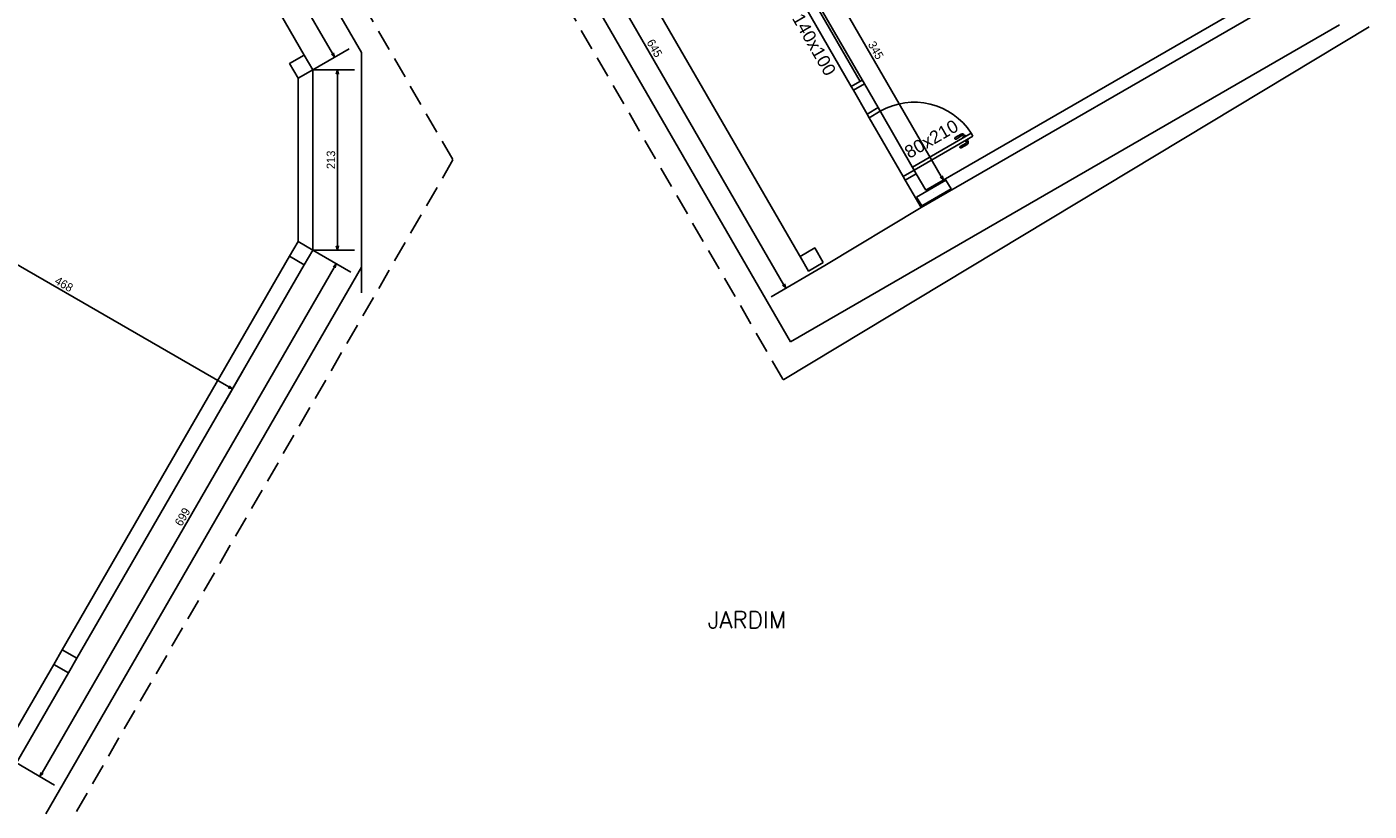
# Model space of a CAD drawing. Header units: millimetres. Extents: x -109 to 627, y -178 to 173.
# Tile 74 of 178: x 27.26 to 43.09, y 20.47 to 29.72. Entities that reach past the tile are written whole.
import ezdxf

# ---------------------------------------------------------------- set-up
doc = ezdxf.new("R2010")
doc.units = ezdxf.units.MM
doc.linetypes.add('HIDDEN', pattern=[0.375, 0.25, -0.125])
for name, color, linetype in [('A-JANEL', 3, 'Continuous'), ('A-PAREDE', 5, 'Continuous'), ('A-PILAR', 6, 'Continuous'), ('A-PISOS-NIVEL', 1, 'Continuous'), ('A-PORTA', 3, 'Continuous'), ('A-PROJCOBERTURA', 7, 'HIDDEN')]:
    doc.layers.add(name, color=color, linetype=linetype)
doc.layers.add('ARQ -SIMBOLO_PORTA', color=2, linetype='Continuous', lineweight=9)
doc.styles.add('Arial_2', font='arial.ttf', dxfattribs={"height": 0.15})
doc.styles.add('GULIM', font='Gulim.ttf')
doc.styles.add('R80', font='SIMPLEX.SHX', dxfattribs={"height": 0.2})
doc.dimstyles.new('GULIM-100', dxfattribs={"dimtxt": 0.1, "dimasz": 0.05, "dimexe": 0.2, "dimexo": 0, "dimgap": 0.025, "dimtad": 1, "dimdec": 0, "dimlfac": 100, "dimzin": 12, "dimdsep": 46, "dimtxsty": 'GULIM', "dimblk": 'OPEN30', "dimcen": 0, "dimclrd": 152, "dimclre": 152, "dimclrt": 152, "dimaunit": 1, "dimadec": 0, "dimazin": 0, "dimtfac": 1.875, "dimtdec": 0, "dimtmove": 2, "dimatfit": 3, "dimldrblk": 'OPEN30', "dimfxl": 0, "dimtolj": 1, "dimtzin": 12, "dimlwd": -1, "dimarcsym": 0})

# ---------------------------------------------------------------- blocks, each defined once
blk = doc.blocks.new('P-PM801')
at = {"layer": 'A-PORTA', "color": 2}
for p, q in [((-0.09, 0.15), (-0.09, 0.95)), ((-0.09, 0.95), (-0.05, 0.95)), ((-0.05, 0.15), (-0.05, 0.95)), ((-0.14, 0.76), (-0.14, 0.84)), ((-0.12, 0.76), (-0.12, 0.84)), ((-0.11, 0.87), (-0.095, 0.87)), ((-0.11, 0.85), (-0.095, 0.85)), ((-0.095, 0.835), (-0.095, 0.885)), ((-0.095, 0.885), (-0.09, 0.885)), ((-0.095, 0.835), (-0.09, 0.835)), ((-0.045, 0.885), (-0.05, 0.885)), ((-0.045, 0.835), (-0.05, 0.835)), ((-0.045, 0.835), (-0.045, 0.885)), ((-0.03, 0.87), (-0.045, 0.87)), ((-0.03, 0.85), (-0.045, 0.85)), ((-0.02, 0.76), (-0.02, 0.84)), ((0, 0.76), (0, 0.84)), ((-0.9, 0.15), (-0.9, 0)), ((-0.9, 0.15), (-0.85, 0.15)), ((-0.85, 0.15), (-0.85, 0)), ((-0.09, 0.15), (-0.05, 0.15)), ((-0.05, 0.15), (-0.05, 0)), ((-0.05, 0.15), (0, 0.15)), ((-0.05, 0), (0, 0)), ((0, 0.15), (0, 0)), ((-0.9, 0), (-0.85, 0))]:
    blk.add_line(p, q, dxfattribs=at)
for centre, radius, start, end in [((-0.05, 0.151), 0.8, 92.866, 180.0717), ((-0.11, 0.84), 0.03, 90, 180), ((-0.11, 0.84), 0.01, 90, 180), ((-0.03, 0.84), 0.03, 0, 90), ((-0.03, 0.84), 0.01, 0, 90), ((-0.13, 0.76), 0.01, 180, 0), ((-0.01, 0.76), 0.01, 180, 360)]:
    blk.add_arc(centre, radius, start, end, dxfattribs=at)
blk = doc.blocks.new('_Open30')
at = {"color": 0, "linetype": 'ByBlock', "lineweight": -2}
for p, q in [((-1, 0.27), (0, 0)), ((0, 0), (-1, -0.27)), ((0, 0), (-1, 0))]:
    blk.add_line(p, q, dxfattribs=at)
blk = doc.blocks.new('*D806')
at = {"color": 152, "lineweight": -2, "transparency": 16777216}
for p, q in [((36.135, 30.783), (36.515, 31.002)), ((37.86, 27.795), (38.24, 28.014))]:
    blk.add_line(p, q, dxfattribs=at)
at = {"color": 152, "transparency": 16777216}
blk.add_line((36.367, 30.859), (38.042, 27.958), dxfattribs=at)
at = {"layer": 'Defpoints', "color": 0, "transparency": 16777216}
for p in [(36.135, 30.783), (38.067, 27.914), (37.86, 27.795)]:
    blk.add_point(p, dxfattribs=at)
at = {"color": 152, "transparency": 16777216, "xscale": 0.05, "yscale": 0.05, "zscale": 0.05}
for p, rotation in [((36.342, 30.902), 119.9999999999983), ((38.067, 27.914), 299.9999999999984)]:
    blk.add_blockref('_Open30', p, dxfattribs=dict(at, rotation=rotation))
at = {"color": 152, "transparency": 16777216, "insert": (37.27, 29.446), "char_height": 0.1, "attachment_point": 5, "rotation": 300, "style": 'GULIM'}
blk.add_mtext('\\A1;345', dxfattribs=at)
blk = doc.blocks.new('*D868')
at = {"color": 152, "lineweight": -2, "transparency": 16777216}
for p, q in [((33.272, 32.392), (32.809, 32.125)), ((36.67, 26.906), (36.034, 26.539))]:
    blk.add_line(p, q, dxfattribs=at)
at = {"color": 152, "transparency": 16777216}
blk.add_line((33.007, 32.181), (36.182, 26.682), dxfattribs=at)
at = {"layer": 'Defpoints', "color": 0, "transparency": 16777216}
for p in [(33.272, 32.392), (36.67, 26.906), (36.207, 26.639)]:
    blk.add_point(p, dxfattribs=at)
at = {"color": 152, "transparency": 16777216, "xscale": 0.05, "yscale": 0.05, "zscale": 0.05}
for p, rotation in [((32.982, 32.225), 119.9999999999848), ((36.207, 26.639), 299.9999999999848)]:
    blk.add_blockref('_Open30', p, dxfattribs=dict(at, rotation=rotation))
at = {"color": 152, "transparency": 16777216, "insert": (34.661, 29.47), "char_height": 0.1, "attachment_point": 5, "rotation": 300, "style": 'GULIM'}
blk.add_mtext('\\A1;645', dxfattribs=at)
blk = doc.blocks.new('*D876')
at = {"color": 152, "lineweight": -2, "transparency": 16777216}
for p, q in [((27.137, 35.267), (27.568, 35.516)), ((30.631, 29.216), (31.062, 29.465))]:
    blk.add_line(p, q, dxfattribs=at)
at = {"color": 152, "transparency": 16777216}
blk.add_line((27.42, 35.373), (30.864, 29.408), dxfattribs=at)
at = {"layer": 'Defpoints', "color": 0, "transparency": 16777216}
for p in [(27.137, 35.267), (30.889, 29.365), (30.631, 29.216)]:
    blk.add_point(p, dxfattribs=at)
at = {"color": 152, "transparency": 16777216, "xscale": 0.05, "yscale": 0.05, "zscale": 0.05}
for p, rotation in [((27.395, 35.416), 119.999999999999), ((30.889, 29.365), 299.999999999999)]:
    blk.add_blockref('_Open30', p, dxfattribs=dict(at, rotation=rotation))
at = {"color": 152, "transparency": 16777216, "insert": (29.208, 32.429), "char_height": 0.1, "attachment_point": 5, "rotation": 300, "style": 'GULIM'}
blk.add_mtext('\\A1;699', dxfattribs=at)
blk = doc.blocks.new('*D877')
at = {"color": 152, "lineweight": -2, "transparency": 16777216}
for p, q in [((30.631, 29.216), (31.122, 29.216)), ((30.631, 27.089), (31.122, 27.089))]:
    blk.add_line(p, q, dxfattribs=at)
at = {"color": 152, "transparency": 16777216}
blk.add_line((30.922, 29.166), (30.922, 27.139), dxfattribs=at)
at = {"layer": 'Defpoints', "color": 0, "transparency": 16777216}
for p in [(30.631, 29.216), (30.631, 27.089), (30.922, 27.089)]:
    blk.add_point(p, dxfattribs=at)
at = {"color": 152, "transparency": 16777216, "xscale": 0.05, "yscale": 0.05, "zscale": 0.05}
for p, rotation in [((30.922, 29.216), 90), ((30.922, 27.089), 270)]:
    blk.add_blockref('_Open30', p, dxfattribs=dict(at, rotation=rotation))
at = {"color": 152, "transparency": 16777216, "insert": (30.846, 28.153), "char_height": 0.1, "attachment_point": 5, "rotation": 90, "style": 'GULIM'}
blk.add_mtext('\\A1;213', dxfattribs=at)
blk = doc.blocks.new('*D878')
at = {"color": 152, "lineweight": -2, "transparency": 16777216}
for p, q in [((30.631, 27.089), (31.082, 26.829)), ((27.137, 21.038), (27.588, 20.777))]:
    blk.add_line(p, q, dxfattribs=at)
at = {"color": 152, "transparency": 16777216}
blk.add_line((30.884, 26.885), (27.44, 20.92), dxfattribs=at)
at = {"layer": 'Defpoints', "color": 0, "transparency": 16777216}
for p in [(30.631, 27.089), (27.137, 21.038), (27.415, 20.877)]:
    blk.add_point(p, dxfattribs=at)
at = {"color": 152, "transparency": 16777216, "xscale": 0.05, "yscale": 0.05, "zscale": 0.05}
for p, rotation in [((30.909, 26.929), 59.99999999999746), ((27.415, 20.877), 239.9999999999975)]:
    blk.add_blockref('_Open30', p, dxfattribs=dict(at, rotation=rotation))
at = {"color": 152, "transparency": 16777216, "insert": (29.096, 23.941), "char_height": 0.1, "attachment_point": 5, "rotation": 60, "style": 'GULIM'}
blk.add_mtext('\\A1;699', dxfattribs=at)
blk = doc.blocks.new('*D888')
at = {"color": 152, "lineweight": -2, "transparency": 16777216}
for p, q in [((25.76, 28.006), (25.535, 27.616)), ((29.81, 25.667), (29.585, 25.277))]:
    blk.add_line(p, q, dxfattribs=at)
at = {"color": 152, "transparency": 16777216}
blk.add_line((25.678, 27.764), (29.642, 25.476), dxfattribs=at)
at = {"layer": 'Defpoints', "color": 0, "transparency": 16777216}
for p in [(25.76, 28.006), (29.81, 25.667), (29.685, 25.451)]:
    blk.add_point(p, dxfattribs=at)
at = {"color": 152, "transparency": 16777216, "xscale": 0.05, "yscale": 0.05, "zscale": 0.05}
for p, rotation in [((25.635, 27.789), 149.9999999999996), ((29.685, 25.451), 329.9999999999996)]:
    blk.add_blockref('_Open30', p, dxfattribs=dict(at, rotation=rotation))
at = {"color": 152, "transparency": 16777216, "insert": (27.698, 26.686), "char_height": 0.1, "attachment_point": 5, "rotation": 330, "style": 'GULIM'}
blk.add_mtext('\\A1;468', dxfattribs=at)

msp = doc.modelspace()

# ---------------------------------------------------------------- linework, layer by layer
at = {"layer": 'A-JANEL', "color": 252}
msp.add_arc((31.49759, 29.49462), 0.01, 360, 30, dxfattribs=at)
at = {"layer": 'A-PAREDE', "color": 252}
for p, q in [((33.05712, 31.56344), (36.26462, 26.00789)), ((43.08634, 29.7227), (36.1865, 25.56358)), ((42.73816, 29.74539), (36.26462, 26.00789)), ((37.00492, 28.97565), (37.13483, 29.05065)), ((37.95362, 27.76246), (37.95362, 27.76246)), ((36.51334, 26.9771), (36.51334, 26.9771))]:
    msp.add_line(p, q, dxfattribs=at)
at = {"layer": 'A-PAREDE', "color": 2}
for p, q in [((37.13483, 29.05065), (36.43483, 30.26308)), ((36.97992, 29.01895), (36.32992, 30.14478)), ((37.08385, 29.07895), (36.43385, 30.20478)), ((37.10983, 29.09395), (36.97992, 29.01895)), ((37.00492, 28.97565), (36.97992, 29.01895)), ((37.80492, 27.59001), (36.66994, 26.90586))]:
    msp.add_line(p, q, dxfattribs=at)
at = {"layer": 'A-PAREDE', "color": 4}
for p, q in [((41.91854, 29.96501), (37.80492, 27.59001)), ((41.71364, 30.01991), (37.85983, 27.79491)), ((37.00492, 28.97565), (37.13483, 29.05065)), ((37.16742, 28.69419), (37.00492, 28.97565)), ((37.29733, 28.76919), (37.13483, 29.05065)), ((37.29733, 28.76919), (37.16742, 28.69419)), ((37.74733, 27.98977), (37.61742, 27.91477)), ((37.61742, 27.91477), (37.80492, 27.59001)), ((37.74733, 27.98977), (37.85983, 27.79491))]:
    msp.add_line(p, q, dxfattribs=at)
at = {"layer": 'A-PAREDE', "color": 1}
for p, q in [((37.19242, 28.65089), (37.59242, 27.95807)), ((37.74733, 27.98977), (37.29733, 28.76919))]:
    msp.add_line(p, q, dxfattribs=at)
at = {"layer": 'A-PAREDE', "color": 252}
msp.add_lwpolyline([(37.75042, 27.71442), (37.81042, 27.6105), (38.15683, 27.8105), (38.09683, 27.91442), (37.75042, 27.71442)], dxfattribs=at)
at = {"layer": 'A-PAREDE', "color": 4}
msp.add_lwpolyline([(36.64994, 26.9405), (36.54994, 27.1137), (36.37674, 27.0137), (36.47674, 26.8405), (36.64994, 26.9405)], dxfattribs=at)
at = {"layer": 'A-PAREDE', "color": 252}
msp.add_arc((36.18133, 25.57215), 0.01, 210, 301.080924, dxfattribs=at)
at = {"layer": 'A-PILAR', "color": 4}
for points in [[(30.45759, 29.11595), (30.35759, 29.28916), (30.5308, 29.38916), (30.6308, 29.21595)], [(30.45759, 27.18916), (30.35759, 27.01595), (30.5308, 26.91595), (30.6308, 27.08916)], [(27.57777, 22.20115), (27.67777, 22.37435), (27.85097, 22.27435), (27.75097, 22.10115)]]:
    msp.add_lwpolyline(points, close=True, dxfattribs=at)
at = {"layer": 'A-PISOS-NIVEL', "color": 2}
for p, q in [((36.39673, 26.97906), (33.89673, 31.30919)), ((30.5308, 29.38916), (29.91589, 30.45422))]:
    msp.add_line(p, q, dxfattribs=at)
at = {"layer": 'A-PISOS-NIVEL', "color": 252}
for p, q in [((31.20625, 29.41923), (30.7405, 30.22594)), ((31.20759, 26.89087), (31.20759, 29.41423)), ((31.20759, 26.59087), (31.20759, 29.11423)), ((27.48343, 20.43775), (31.20625, 26.88587))]:
    msp.add_line(p, q, dxfattribs=at)
at = {"layer": 'A-PISOS-NIVEL', "color": 3}
for p, q in [((30.6308, 27.08916), (30.6308, 29.21595)), ((30.45759, 27.18916), (30.45759, 29.11595)), ((27.67777, 22.37435), (30.35759, 27.01595)), ((27.85097, 22.27435), (30.5308, 26.91595))]:
    msp.add_line(p, q, dxfattribs=at)
for points in [[(27.02155, 21.23775), (27.57777, 22.20115)], [(25.90911, 21.03775), (27.13702, 21.03775), (27.75097, 22.10115)]]:
    msp.add_lwpolyline(points, dxfattribs=at)
at = {"layer": 'A-PISOS-NIVEL', "color": 252}
for centre, start, end in [((31.19759, 29.41423), 360, 30), ((31.19759, 29.11423), 360, 30), ((31.19759, 26.89087), 330, 0), ((31.19759, 26.59087), 330, 360)]:
    msp.add_arc(centre, 0.01, start, end, dxfattribs=at)
at = {"layer": 'A-PROJCOBERTURA', "color": 252}
for p, q in [((36.17267, 25.56715), (27.38481, 40.78817)), ((27.65663, 36.16736), (32.28398, 28.15255)), ((32.28398, 28.15255), (27.65952, 20.14275))]:
    msp.add_line(p, q, dxfattribs=at)
at = {"layer": 'A-PROJCOBERTURA', "color": 252, "ltscale": 7.5}
for centre, start, end in [((31.49759, 29.49462), 360, 30), ((31.49759, 26.81049), 330, 0)]:
    msp.add_arc(centre, 0.01, start, end, dxfattribs=at)

# ---------------------------------------------------------------- block references
at = {"layer": 'A-PAREDE', "color": 252, "rotation": 300.0000000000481}
msp.add_blockref('P-PM801', (37.61742, 27.91477), dxfattribs=at)

# ---------------------------------------------------------------- texts
at = {"layer": 'A-PAREDE', "color": 252, "style": 'R80'}
msp.add_text('JARDIM', height=0.2, dxfattribs=at).set_placement((35.28849, 22.62621))
at = {"layer": 'ARQ -SIMBOLO_PORTA', "char_height": 0.149961, "width": 0.8224899, "attachment_point": 2, "line_spacing_factor": 0.941778, "style": 'Arial_2'}
for s, insert, rotation in [('140x100', (36.60775, 29.55163), 300), ('80x210', (37.88718, 28.46541), 30)]:
    msp.add_mtext(s, dxfattribs=dict(at, insert=insert, rotation=rotation))

# ---------------------------------------------------------------- dimensions: what is measured, and where the dimension line sits
for p1, p2, distance, picture, middle in [((27.13702, 35.26736), (30.6308, 29.21595), 0.29758, '*D876', (29.20766, 32.42858)), ((30.6308, 29.21595), (30.6308, 27.08916), 0.29138, '*D877', (30.84578, 28.15255)), ((25.75998, 28.00573), (29.80998, 25.66746), -0.25035, '*D888', (27.69797, 26.68589)), ((30.6308, 27.08916), (27.13702, 21.03775), 0.3213, '*D878', (29.09611, 23.94094))]:
    dim = msp.add_aligned_dim(p1=p1, p2=p2, distance=distance, dimstyle='GULIM-100')
    dim.commit()
    dim.dimension.update_dxf_attribs({"geometry": picture, "text_midpoint": middle})
for base, p1, p2, angle, picture, middle in [((36.20711, 26.63864), (33.27173, 32.39172), (36.66994, 26.90586), 300, '*D868', (34.66072, 29.46974)), ((38.06668, 27.91434), (36.13483, 30.7827), (37.85983, 27.79491), 120, '*D806', (37.27028, 29.44639))]:
    dim = msp.add_linear_dim(base=base, p1=p1, p2=p2, angle=angle, dimstyle='GULIM-100')
    dim.commit()
    dim.dimension.update_dxf_attribs({"geometry": picture, "text_midpoint": middle})

doc.saveas('drawing.dxf')
